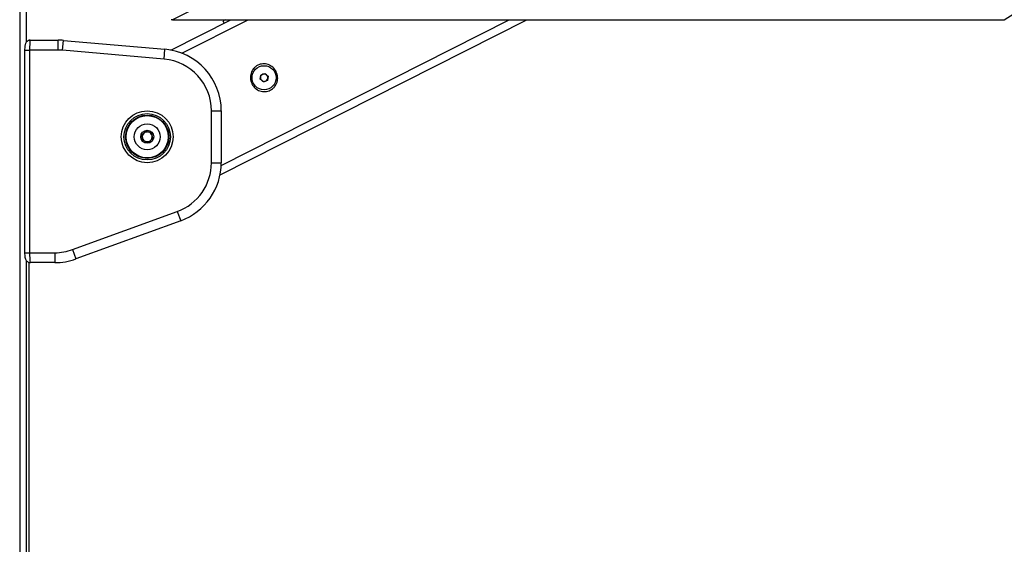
# Model space of a CAD drawing. Header units: millimetres. Extents: x 2436 to 18395, y 146 to 15846.
# Tile 10 of 45: x 3287 to 4084, y 5546 to 5970. Entities that reach past the tile are written whole.
import ezdxf

# ---------------------------------------------------------------- set-up
doc = ezdxf.new("R2010")
doc.units = ezdxf.units.MM
doc.header["$LTSCALE"] = 2
doc.layers.add('COMPONENT_GEOMETRY', color=7, linetype='Continuous')
doc.styles.add('SLDTEXTSTYLE0', font='TXT', dxfattribs={"width": 0.75})
doc.dimstyles.new('SLDDIMSTYLE0', dxfattribs={"dimtxt": 100, "dimasz": 6.604, "dimexe": 0, "dimexo": 0.0625, "dimgap": 25, "dimtad": 0, "dimtih": 1, "dimtoh": 1, "dimdec": 0, "dimrnd": 1e-09, "dimzin": 12, "dimdsep": 46, "dimtxsty": 'SLDTEXTSTYLE0', "dimsah": 1, "dimcen": 0.09, "dimadec": 0, "dimazin": 3, "dimtfac": 1, "dimtdec": 0, "dimtofl": 0, "dimtmove": 0, "dimatfit": 3, "dimfxl": 1, "dimfrac": 2, "dimtolj": 1, "dimtzin": 12, "dimarcsym": 0})

# ---------------------------------------------------------------- blocks, each defined once
blk = doc.blocks.new('_D')
at = {"layer": 'COMPONENT_GEOMETRY', "color": 7}
for p, q in [((10064.61, 5970.28), (10344.21, 5970.28)), ((10337.86, 5970.28), (10337.86, 3903.62)), ((10137.8, 3883.3), (10107.33, 3883.3)), ((10107.33, 3883.3), (10107.33, 3724.55)), ((10537.93, 3883.3), (10568.4, 3883.3)), ((10568.4, 3883.3), (10568.4, 3724.55)), ((10107.33, 3724.55), (10137.8, 3724.55)), ((10568.4, 3724.55), (10537.93, 3724.55)), ((10337.86, 1508.27), (10337.86, 3574.94)), ((3340.91, 1508.27), (10344.21, 1508.27))]:
    blk.add_line(p, q, dxfattribs=at)
for points in [[(10337.86, 5970.28), (10336.85, 5963.68), (10338.88, 5963.68)], [(10337.86, 1508.27), (10338.88, 1514.88), (10336.85, 1514.88)]]:
    blk.add_solid(points, dxfattribs=at)
at = {"layer": 'COMPONENT_GEOMETRY', "color": 7, "char_height": 100, "attachment_point": 1, "style": 'SLDTEXTSTYLE0'}
for s, insert in [('7\'3.83"', (10137.8, 3853.46)), ('2231', (10190.09, 3703.84))]:
    blk.add_mtext(s, dxfattribs=dict(at, insert=insert))

msp = doc.modelspace()

# ---------------------------------------------------------------- linework, layer by layer
at = {"color": 8, "linetype": 'Continuous', "lineweight": 25}
for p, q in [((3286.68, 7303.27), (3286.68, 1555.27)), ((3292.32, 5952.38), (3292.32, 7123.36)), ((4084.08, 5970.28), (4134.16, 6001.76)), ((3418.04, 5943.14), (3471.78, 5970.28)), ((3449.91, 5852.44), (3683.21, 5970.28)), ((3290.69, 5945.72), (3294.69, 5945.72)), ((3290.69, 5781.72), (3294.69, 5781.72)), ((3292.32, 1555.27), (3292.32, 5775.07))]:
    msp.add_line(p, q, dxfattribs=at)
at = {"color": 7, "linetype": 'Continuous', "lineweight": 25}
for p, q in [((3292.33, 5952.39), (3292.33, 7123.36)), ((3409.04, 5945.69), (3457.72, 5970.28)), ((3410.3, 5970.28), (4084.08, 5970.28)), ((3449, 5844.88), (3697.27, 5970.28)), ((3453.24, 5970.26), (3451.29, 5969.27)), ((3451.29, 5969.27), (3452.19, 5967.49)), ((3293.97, 5953.72), (3295.32, 5953.72)), ((3295.32, 5953.72), (3317.77, 5953.72)), ((3317.77, 5945.72), (3317.77, 5953.72)), ((3321.43, 5945.56), (3322.13, 5953.53)), ((3322.13, 5953.53), (3404.31, 5946.34)), ((3290.69, 5945.72), (3290.69, 5781.72)), ((3294.69, 5945.72), (3294.69, 5781.72)), ((3317.77, 5945.72), (3294.69, 5945.72)), ((3403.61, 5938.37), (3321.43, 5945.56)), ((3403.61, 5938.37), (3404.31, 5946.34)), ((3481.34, 5922.09), (3481.87, 5925.51)), ((3481.87, 5925.51), (3485.1, 5926.77)), ((3485.1, 5926.77), (3487.8, 5924.6)), ((3484.04, 5919.92), (3481.34, 5922.09)), ((3487.27, 5921.18), (3484.04, 5919.92)), ((3487.8, 5924.6), (3487.27, 5921.18)), ((3441.95, 5854.59), (3441.95, 5896.53)), ((3441.95, 5896.53), (3449.95, 5896.53)), ((3449.95, 5896.53), (3449.95, 5854.59)), ((3385.56, 5877), (3389.01, 5880.08)), ((3386.51, 5872.48), (3385.56, 5877)), ((3385.79, 5875.91), (3386.58, 5877.91)), ((3388.18, 5879.34), (3390.3, 5879.65)), ((3389.01, 5880.08), (3393.4, 5878.63)), ((3392.34, 5878.98), (3393.67, 5877.3)), ((3393.4, 5878.63), (3394.34, 5874.11)), ((3387.57, 5872.13), (3386.23, 5873.81)), ((3390.89, 5871.04), (3386.51, 5872.48)), ((3391.73, 5871.78), (3389.6, 5871.46)), ((3394.34, 5874.11), (3390.89, 5871.04)), ((3394.11, 5875.2), (3393.33, 5873.21)), ((3441.95, 5854.59), (3449.95, 5854.59)), ((3329.5, 5784.25), (3414.32, 5815.12)), ((3414.32, 5815.12), (3417.05, 5807.6)), ((3417.05, 5807.6), (3332.24, 5776.73)), ((3294.69, 5781.72), (3315.13, 5781.72)), ((3315.13, 5781.72), (3315.13, 5773.72)), ((3329.5, 5784.25), (3332.24, 5776.73)), ((3292.33, 1555.27), (3292.33, 5775.06)), ((3293.97, 5773.72), (3295.32, 5773.72)), ((3293.97, 5773.72), (3293.97, 5161.55)), ((3315.13, 5773.72), (3295.32, 5773.72))]:
    msp.add_line(p, q, dxfattribs=at)
at = {"color": 8, "linetype": 'Continuous', "lineweight": 25, "flags": 128}
msp.add_lwpolyline([(4757.33, 6637.97), (3579.92, 6054.36), (3410.3, 5970.28)], dxfattribs=at)
at = {"color": 7, "linetype": 'Continuous', "lineweight": 25}
for centre, radius in [((3484.57, 5923.34), 9.75), ((3389.95, 5875.56), 21), ((3389.95, 5875.56), 18.8), ((3389.95, 5875.56), 17.5), ((3389.95, 5875.56), 17.1), ((3389.95, 5875.56), 10.5), ((3389.95, 5875.56), 5.25)]:
    msp.add_circle(centre, radius, dxfattribs=at)
for centre, radius, start, end in [((3317.77, 5903.72), 50, 85, 90), ((3317.77, 5903.72), 42, 85, 90), ((3399.95, 5896.53), 50, 0, 85), ((3399.95, 5896.53), 42, 0, 85), ((3484.57, 5923.34), 3, 111.21561, 171.21561), ((3484.57, 5923.34), 3, 51.21561, 111.21561), ((3484.57, 5923.34), 3, 351.21561, 51.21561), ((3484.57, 5923.34), 3, 171.21561, 231.21561), ((3484.57, 5923.34), 3, 231.21561, 291.21561), ((3484.57, 5923.34), 3, 291.21561, 351.21561), ((3389.95, 5875.56), 4, 131.76783, 191.76783), ((3389.95, 5875.56), 4, 71.76783, 131.76783), ((3389.95, 5875.56), 4, 11.76783, 71.76783), ((3389.95, 5875.56), 4, 191.76783, 251.76783), ((3389.95, 5875.56), 4, 251.76783, 311.76783), ((3389.95, 5875.56), 4, 311.76783, 11.76783), ((3399.95, 5854.59), 42, 290, 0), ((3399.95, 5854.59), 50, 290, 0), ((3315.13, 5823.72), 42, 270, 290), ((3315.13, 5823.72), 50, 270, 290)]:
    msp.add_arc(centre, radius, start, end, dxfattribs=at)
for points, knots in [([(3410.3, 5970.28), (3410.11, 5970.28), (3409.65, 5970.28), (3409.26, 5970.28), (3409.29, 5970.28), (3409.29, 5970.28)], [0, 0, 0, 0, 0.288398, 0.744438, 1, 1, 1, 1]), ([(3295.24, 5953.68), (3295.17, 5953.69), (3294.6, 5953.76), (3293.65, 5953.41), (3292.61, 5952.77), (3291.9, 5951.96), (3291.42, 5951.1), (3291.1, 5950.16), (3290.88, 5949), (3290.72, 5947.48), (3290.7, 5946.29), (3290.69, 5945.72)], [0, 0, 0, 0, 0.020938, 0.152093, 0.258549, 0.353979, 0.445773, 0.548323, 0.685456, 0.848426, 1, 1, 1, 1]), ([(3295.32, 5953.72), (3295.25, 5953.63), (3295.11, 5953.45), (3294.92, 5952.04), (3294.77, 5949.97), (3294.7, 5947.73), (3294.69, 5946.27), (3294.69, 5945.72)], [0, 0, 0, 0, 0.2171018, 0.4345767, 0.6516265, 0.8667474, 1, 1, 1, 1]), ([(3494.39, 5928.31), (3494.91, 5926.91), (3495.94, 5924.14), (3495.38, 5919.65), (3493.61, 5916.39), (3491.52, 5914.37), (3489.69, 5913.2), (3487.66, 5912.42), (3484.8, 5911.94), (3481.11, 5912.44), (3477.24, 5914.7), (3474.49, 5918.26), (3473.26, 5922.59), (3473.74, 5927.04), (3475.53, 5930.3), (3477.62, 5932.32), (3479.45, 5933.49), (3481.48, 5934.27), (3484.34, 5934.75), (3488.01, 5934.24), (3491.96, 5932.02), (3493.58, 5929.55), (3494.39, 5928.31)], [0, 0, 0, 0, 0.063125, 0.125872, 0.188039, 0.218977, 0.250026, 0.2809, 0.311978, 0.374046, 0.436741, 0.500168, 0.563277, 0.625955, 0.688045, 0.719143, 0.750062, 0.781026, 0.812104, 0.874212, 0.936896, 1, 1, 1, 1]), ([(3290.69, 5781.72), (3290.69, 5781.7), (3290.68, 5781.07), (3290.73, 5779.8), (3290.93, 5778.03), (3291.23, 5776.7), (3291.95, 5775.35), (3292.91, 5774.42), (3294.08, 5773.8), (3294.94, 5773.78), (3295.32, 5773.77)], [0, 0, 0, 0, 0.005046, 0.166255, 0.333872, 0.536652, 0.655673, 0.772022, 0.899022, 1, 1, 1, 1]), ([(3294.69, 5781.72), (3294.69, 5780.83), (3294.71, 5779.05), (3294.82, 5776.67), (3294.98, 5774.86), (3295.15, 5773.86), (3295.27, 5773.76), (3295.32, 5773.72)], [0, 0, 0, 0, 0.212244, 0.424022, 0.636454, 0.850953, 1, 1, 1, 1])]:
    msp.add_open_spline(points, degree=3, knots=knots, dxfattribs=at)

# ---------------------------------------------------------------- dimensions: what is measured, and where the dimension line sits
at = {"layer": 'COMPONENT_GEOMETRY', "color": 7}
dim = msp.add_linear_dim(base=(10337.86, 1508.27), p1=(10062.07, 5970.28), p2=(3338.37, 1508.27), angle=90, dimstyle='SLDDIMSTYLE0', dxfattribs=at)
dim.commit()
dim.dimension.update_dxf_attribs({"geometry": '_D', "text_midpoint": (10337.86, 3739.28), "dimtype": 160})

doc.saveas('drawing.dxf')
